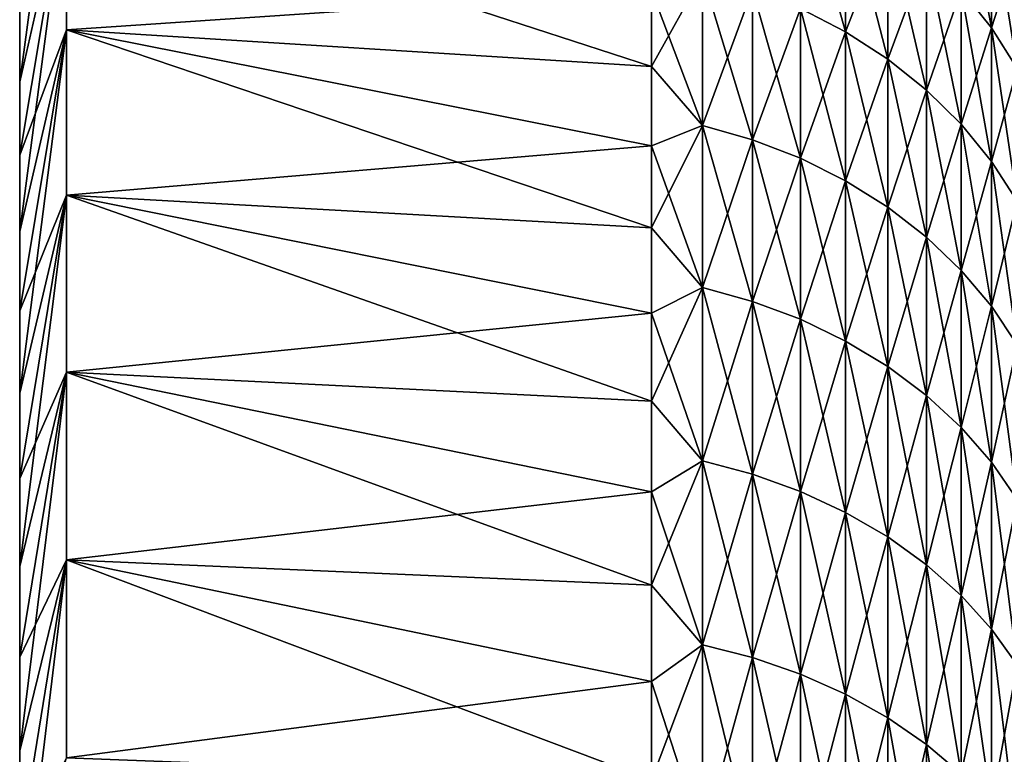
# Model space of a CAD drawing. Header units: metres. Extents: x -61 to 49, y -32 to 32.
# Tile 40 of 256: x -61 to -55.53, y 23 to 27.08. Entities that reach past the tile are written whole.
import ezdxf

# ---------------------------------------------------------------- set-up
doc = ezdxf.new("R2010")
doc.units = ezdxf.units.M
doc.layers.add('solid_K_27_40_10_000Y34', color=7, linetype='CONTINUOUS')

msp = doc.modelspace()

# ---------------------------------------------------------------- linework, layer by layer
at = {"layer": 'solid_K_27_40_10_000Y34'}
for points in [[(-60.739529, 28.662434, 15.32041), (-61, 27.124842, 15.055106), (-61, 26.73461, 15.737624)], [(-60.739529, 28.662434, 15.32041), (-61, 26.73461, 15.737624), (-60.739529, 27.876213, 16.708284)], [(-56.665268, 27.90663, -14.916404), (-56.413712, 27.7735, -14.845245), (-56.413712, 27.011623, -16.190144)], [(-56.665268, 27.141102, -16.26775), (-56.665268, 27.90663, -14.916404), (-56.413712, 27.011623, -16.190144)], [(-55.772167, 27.928053, -13.208985), (-55.603855, 27.710831, -13.106247), (-55.603855, 27.034359, -14.450167)], [(-55.772167, 27.246279, -14.563439), (-55.772167, 27.928053, -13.208985), (-55.603855, 27.034359, -14.450167)], [(-60.739529, 27.876213, -16.708284), (-61, 26.327177, -16.410145), (-61, 26.73461, -15.737624)], [(-60.739529, 27.022747, -18.056055), (-61, 26.327177, -16.410145), (-60.739529, 27.876213, -16.708284)], [(-60.739529, 27.876213, -16.708284), (-61, 26.73461, -15.737624), (-61, 27.124842, -15.055106)], [(-60.739529, 27.876213, 16.708284), (-61, 26.73461, 15.737624), (-61, 26.327177, 16.410145)], [(-60.739529, 27.876213, 16.708284), (-61, 26.327177, 16.410145), (-61, 25.903131, 17.071648)], [(-60.739529, 27.876213, 16.708284), (-61, 25.903131, 17.071648), (-60.739529, 27.022747, 18.056055)], [(-60.739529, 27.876213, -16.708284), (-57.49202, 27.243353, -16.648037), (-57.49202, 26.819839, -17.322056)], [(-60.739529, 27.022747, -18.056055), (-60.739529, 27.876213, -16.708284), (-57.49202, 26.819839, -17.322056)], [(-60.739529, 27.876213, 16.708284), (-60.739529, 27.022747, 18.056055), (-57.49202, 27.243353, 16.648037)], [(-56.665268, 27.141102, 16.26775), (-56.413712, 27.011623, 16.190144), (-56.413712, 27.7735, 14.845245)], [(-56.413712, 27.7735, 14.845245), (-56.413712, 27.011623, 16.190144), (-56.179329, 27.617887, 14.762069)], [(-56.413712, 27.7735, -14.845245), (-56.179329, 27.617887, -14.762069), (-56.179329, 26.860281, -16.099432)], [(-56.413712, 27.011623, -16.190144), (-56.413712, 27.7735, -14.845245), (-56.179329, 26.860281, -16.099432)], [(-55.772167, 27.246279, 14.563439), (-55.603855, 27.034359, 14.450167), (-55.603855, 27.710831, 13.106247)], [(-55.603855, 27.710831, 13.106247), (-55.603855, 27.034359, 14.450167), (-55.461613, 27.478884, 12.996544)], [(-55.603855, 27.710831, -13.106247), (-55.461613, 27.478884, -12.996544), (-55.461613, 26.808073, -14.329214)], [(-55.603855, 27.034359, -14.450167), (-55.603855, 27.710831, -13.106247), (-55.461613, 26.808073, -14.329214)], [(-56.413712, 27.011623, 16.190144), (-56.179329, 26.860281, 16.099432), (-56.179329, 27.617887, 14.762069)], [(-56.179329, 27.617887, 14.762069), (-56.179329, 26.860281, 16.099432), (-55.964695, 27.441502, 14.667789)], [(-56.179329, 27.617887, -14.762069), (-55.964695, 27.441502, -14.667789), (-55.964695, 26.688732, -15.996611)], [(-56.179329, 26.860281, -16.099432), (-56.179329, 27.617887, -14.762069), (-55.964695, 26.688732, -15.996611)], [(-55.603855, 27.034359, 14.450167), (-55.461613, 26.808073, 14.329214), (-55.461613, 27.478884, 12.996544)], [(-56.179329, 26.860281, 16.099432), (-55.964695, 26.688732, 15.996611), (-55.964695, 27.441502, 14.667789)], [(-55.964695, 27.441502, 14.667789), (-55.964695, 26.688732, 15.996611), (-55.772167, 27.246279, 14.563439)], [(-55.964695, 27.441502, -14.667789), (-55.772167, 27.246279, -14.563439), (-55.772167, 26.498865, -15.882808)], [(-55.964695, 26.688732, -15.996611), (-55.964695, 27.441502, -14.667789), (-55.772167, 26.498865, -15.882808)], [(-57.208706, 26.492363, -17.701632), (-57.49202, 27.243353, -16.648037), (-57.208706, 27.329029, -16.38039)], [(-57.208706, 27.329029, 16.38039), (-57.49202, 27.243353, 16.648037), (-57.49202, 26.819838, 17.322058)], [(-57.208706, 27.329029, 16.38039), (-57.49202, 26.819838, 17.322058), (-57.208706, 26.492363, 17.701632)], [(-57.208706, 27.329029, 16.38039), (-57.208706, 26.492363, 17.701632), (-56.93124, 27.247292, 16.331398)], [(-57.208706, 27.329029, -16.38039), (-56.93124, 27.247292, -16.331398), (-56.93124, 26.413128, -17.648687)], [(-57.208706, 26.492363, -17.701632), (-57.208706, 27.329029, -16.38039), (-56.93124, 26.413128, -17.648687)], [(-60.739529, 27.022747, 18.056055), (-57.49202, 26.819838, 17.322058), (-57.49202, 27.243353, 16.648037)], [(-57.208706, 26.492363, -17.701632), (-57.49202, 26.819839, -17.322056), (-57.49202, 27.243353, -16.648037)], [(-57.208706, 26.492363, 17.701632), (-56.93124, 26.413128, 17.648687), (-56.93124, 27.247292, 16.331398)], [(-56.93124, 27.247292, 16.331398), (-56.93124, 26.413128, 17.648687), (-56.665268, 27.141102, 16.26775)], [(-56.93124, 27.247292, -16.331398), (-56.665268, 27.141102, -16.26775), (-56.665268, 26.310188, -17.579906)], [(-56.93124, 26.413128, -17.648687), (-56.93124, 27.247292, -16.331398), (-56.665268, 26.310188, -17.579906)], [(-55.964695, 26.688732, 15.996611), (-55.772167, 26.498865, 15.882808), (-55.772167, 27.246279, 14.563439)], [(-55.772167, 27.246279, 14.563439), (-55.772167, 26.498865, 15.882808), (-55.603855, 27.034359, 14.450167)], [(-55.772167, 27.246279, -14.563439), (-55.603855, 27.034359, -14.450167), (-55.603855, 26.292759, -15.759274)], [(-55.772167, 26.498865, -15.882808), (-55.772167, 27.246279, -14.563439), (-55.603855, 26.292759, -15.759274)], [(-61, 27.124842, 15.055106), (-61, 27.124842, -15.055106), (-61, 26.73461, -15.737624)], [(-61, 26.73461, 15.737624), (-61, 27.124842, 15.055106), (-61, 26.73461, -15.737624)], [(-56.93124, 26.413128, 17.648687), (-56.665268, 26.310188, 17.579906), (-56.665268, 27.141102, 16.26775)], [(-56.665268, 27.141102, 16.26775), (-56.665268, 26.310188, 17.579906), (-56.413712, 27.011623, 16.190144)], [(-56.665268, 27.141102, -16.26775), (-56.413712, 27.011623, -16.190144), (-56.413712, 26.184675, -17.49604)], [(-56.665268, 26.310188, -17.579906), (-56.665268, 27.141102, -16.26775), (-56.413712, 26.184675, -17.49604)], [(-60.739529, 27.022747, -18.056055), (-61, 25.462362, -17.722345), (-61, 25.903131, -17.071648)], [(-60.739529, 26.104208, -19.360275), (-61, 25.462362, -17.722345), (-60.739529, 27.022747, -18.056055)], [(-60.739529, 27.022747, -18.056055), (-61, 25.903131, -17.071648), (-61, 26.327177, -16.410145)], [(-60.739529, 27.022747, 18.056055), (-61, 25.903131, 17.071648), (-61, 25.462362, 17.722345)], [(-60.739529, 27.022747, 18.056055), (-61, 25.462362, 17.722345), (-61, 25.005396, 18.361462)], [(-60.739529, 27.022747, 18.056055), (-61, 25.005396, 18.361462), (-60.739529, 26.104208, 19.360275)], [(-60.739529, 27.022747, -18.056055), (-57.49202, 26.379652, -17.98531), (-57.49202, 25.923063, -18.637386)], [(-60.739529, 26.104208, -19.360275), (-60.739529, 27.022747, -18.056055), (-57.49202, 25.923063, -18.637386)], [(-60.739529, 27.022747, -18.056055), (-57.49202, 26.819839, -17.322056), (-57.49202, 26.379652, -17.98531)], [(-60.739529, 27.022747, 18.056055), (-57.49202, 26.37965, 17.985313), (-57.49202, 26.819838, 17.322058)], [(-60.739529, 27.022747, 18.056055), (-60.739529, 26.104208, 19.360275), (-57.49202, 26.37965, 17.985313)], [(-56.665268, 26.310188, 17.579906), (-56.413712, 26.184675, 17.49604), (-56.413712, 27.011623, 16.190144)], [(-56.413712, 27.011623, 16.190144), (-56.413712, 26.184675, 17.49604), (-56.179329, 26.860281, 16.099432)], [(-56.413712, 27.011623, -16.190144), (-56.179329, 26.860281, -16.099432), (-56.179329, 26.037964, -17.398012)], [(-56.413712, 26.184675, -17.49604), (-56.413712, 27.011623, -16.190144), (-56.179329, 26.037964, -17.398012)], [(-55.772167, 26.498865, 15.882808), (-55.603855, 26.292759, 15.759274), (-55.603855, 27.034359, 14.450167)], [(-55.603855, 27.034359, 14.450167), (-55.603855, 26.292759, 15.759274), (-55.461613, 26.808073, 14.329214)], [(-55.603855, 27.034359, -14.450167), (-55.461613, 26.808073, -14.329214), (-55.461613, 26.072681, -15.627363)], [(-55.603855, 26.292759, -15.759274), (-55.603855, 27.034359, -14.450167), (-55.461613, 26.072681, -15.627363)], [(-56.413712, 26.184675, 17.49604), (-56.179329, 26.037964, 17.398012), (-56.179329, 26.860281, 16.099432)], [(-56.179329, 26.860281, 16.099432), (-56.179329, 26.037964, 17.398012), (-55.964695, 26.688732, 15.996611)], [(-56.179329, 26.860281, -16.099432), (-55.964695, 26.688732, -15.996611), (-55.964695, 25.871668, -17.286896)], [(-56.179329, 26.037964, -17.398012), (-56.179329, 26.860281, -16.099432), (-55.964695, 25.871668, -17.286896)], [(-57.208706, 26.492363, -17.701632), (-57.49202, 26.379652, -17.98531), (-57.49202, 26.819839, -17.322056)], [(-57.208706, 26.492363, 17.701632), (-57.49202, 26.819838, 17.322058), (-57.49202, 26.37965, 17.985313)], [(-55.603855, 26.292759, 15.759274), (-55.461613, 26.072681, 15.627363), (-55.461613, 26.808073, 14.329214)], [(-61, 26.73461, 15.737624), (-61, 26.73461, -15.737624), (-61, 26.327177, -16.410145)], [(-61, 26.327177, 16.410145), (-61, 26.73461, 15.737624), (-61, 26.327177, -16.410145)], [(-56.179329, 26.037964, 17.398012), (-55.964695, 25.871668, 17.286896), (-55.964695, 26.688732, 15.996611)], [(-55.964695, 26.688732, 15.996611), (-55.964695, 25.871668, 17.286896), (-55.772167, 26.498865, 15.882808)], [(-55.964695, 26.688732, -15.996611), (-55.772167, 26.498865, -15.882808), (-55.772167, 25.687613, -17.163914)], [(-55.964695, 25.871668, -17.286896), (-55.964695, 26.688732, -15.996611), (-55.772167, 25.687613, -17.163914)], [(-57.208706, 25.591873, -18.980227), (-57.49202, 26.379652, -17.98531), (-57.208706, 26.492363, -17.701632)], [(-57.208706, 26.492363, 17.701632), (-57.49202, 26.37965, 17.985313), (-57.49202, 25.923061, 18.63739)], [(-57.208706, 26.492363, 17.701632), (-57.49202, 25.923061, 18.63739), (-57.208706, 25.591873, 18.980227)], [(-57.208706, 26.492363, 17.701632), (-57.208706, 25.591873, 18.980227), (-56.93124, 26.413128, 17.648687)], [(-57.208706, 26.492363, -17.701632), (-56.93124, 26.413128, -17.648687), (-56.93124, 25.515331, -18.92346)], [(-57.208706, 25.591873, -18.980227), (-57.208706, 26.492363, -17.701632), (-56.93124, 25.515331, -18.92346)], [(-55.964695, 25.871668, 17.286896), (-55.772167, 25.687613, 17.163914), (-55.772167, 26.498865, 15.882808)], [(-55.772167, 26.498865, 15.882808), (-55.772167, 25.687613, 17.163914), (-55.603855, 26.292759, 15.759274)], [(-55.772167, 26.498865, -15.882808), (-55.603855, 26.292759, -15.759274), (-55.603855, 25.487818, -17.030415)], [(-55.772167, 25.687613, -17.163914), (-55.772167, 26.498865, -15.882808), (-55.603855, 25.487818, -17.030415)], [(-57.208706, 25.591873, 18.980227), (-56.93124, 25.515331, 18.92346), (-56.93124, 26.413128, 17.648687)], [(-56.93124, 26.413128, 17.648687), (-56.93124, 25.515331, 18.92346), (-56.665268, 26.310188, 17.579906)], [(-56.93124, 26.413128, -17.648687), (-56.665268, 26.310188, -17.579906), (-56.665268, 25.415892, -18.84971)], [(-56.93124, 25.515331, -18.92346), (-56.93124, 26.413128, -17.648687), (-56.665268, 25.415892, -18.84971)], [(-60.739529, 26.104208, 19.360275), (-57.49202, 25.923061, 18.63739), (-57.49202, 26.37965, 17.985313)], [(-57.208706, 25.591873, -18.980227), (-57.49202, 25.923063, -18.637386), (-57.49202, 26.379652, -17.98531)], [(-61, 26.327177, 16.410145), (-61, 26.327177, -16.410145), (-61, 25.903131, -17.071648)], [(-61, 25.903131, 17.071648), (-61, 26.327177, 16.410145), (-61, 25.903131, -17.071648)], [(-56.93124, 25.515331, 18.92346), (-56.665268, 25.415892, 18.84971), (-56.665268, 26.310188, 17.579906)], [(-56.665268, 26.310188, 17.579906), (-56.665268, 25.415892, 18.84971), (-56.413712, 26.184675, 17.49604)], [(-56.665268, 26.310188, -17.579906), (-56.413712, 26.184675, -17.49604), (-56.413712, 25.294643, -18.759787)], [(-56.665268, 25.415892, -18.84971), (-56.665268, 26.310188, -17.579906), (-56.413712, 25.294643, -18.759787)], [(-55.772167, 25.687613, 17.163914), (-55.603855, 25.487818, 17.030415), (-55.603855, 26.292759, 15.759274)], [(-55.603855, 26.292759, 15.759274), (-55.603855, 25.487818, 17.030415), (-55.461613, 26.072681, 15.627363)], [(-55.603855, 26.292759, -15.759274), (-55.461613, 26.072681, -15.627363), (-55.461613, 25.274477, -16.887865)], [(-55.603855, 25.487818, -17.030415), (-55.603855, 26.292759, -15.759274), (-55.461613, 25.274477, -16.887865)], [(-56.665268, 25.415892, 18.84971), (-56.413712, 25.294643, 18.759787), (-56.413712, 26.184675, 17.49604)], [(-56.413712, 26.184675, 17.49604), (-56.413712, 25.294643, 18.759787), (-56.179329, 26.037964, 17.398012)], [(-56.413712, 26.184675, -17.49604), (-56.179329, 26.037964, -17.398012), (-56.179329, 25.15292, -18.654676)], [(-56.413712, 25.294643, -18.759787), (-56.413712, 26.184675, -17.49604), (-56.179329, 25.15292, -18.654676)], [(-60.739529, 26.104208, -19.360275), (-61, 24.532085, -18.989197), (-61, 25.005396, -18.361462)], [(-60.739529, 25.122887, -20.617723), (-61, 24.532085, -18.989197), (-60.739529, 26.104208, -19.360275)], [(-60.739529, 26.104208, -19.360275), (-61, 25.005396, -18.361462), (-61, 25.462362, -17.722345)], [(-60.739529, 26.104208, 19.360275), (-61, 25.005396, 18.361462), (-61, 24.532085, 18.989197)], [(-60.739529, 26.104208, 19.360275), (-61, 24.532085, 18.989197), (-61, 24.043175, 19.604568)], [(-60.739529, 26.104208, 19.360275), (-61, 24.043175, 19.604568), (-60.739529, 25.122887, 20.617723)], [(-60.739529, 26.104208, -19.360275), (-57.49202, 25.450357, -19.27788), (-57.49202, 24.96183, -19.906393)], [(-60.739529, 25.122887, -20.617723), (-60.739529, 26.104208, -19.360275), (-57.49202, 24.96183, -19.906393)], [(-60.739529, 26.104208, -19.360275), (-57.49202, 25.923063, -18.637386), (-57.49202, 25.450357, -19.27788)], [(-60.739529, 26.104208, 19.360275), (-57.49202, 25.450356, 19.277884), (-57.49202, 25.923061, 18.63739)], [(-60.739529, 26.104208, 19.360275), (-60.739529, 25.122887, 20.617723), (-57.49202, 25.450356, 19.277884)], [(-56.413712, 25.294643, 18.759787), (-56.179329, 25.15292, 18.654676), (-56.179329, 26.037964, 17.398012)], [(-56.179329, 26.037964, 17.398012), (-56.179329, 25.15292, 18.654676), (-55.964695, 25.871668, 17.286896)], [(-56.179329, 26.037964, -17.398012), (-55.964695, 25.871668, -17.286896), (-55.964695, 24.992277, -18.535536)], [(-56.179329, 25.15292, -18.654676), (-56.179329, 26.037964, -17.398012), (-55.964695, 24.992277, -18.535536)], [(-55.603855, 25.487818, 17.030415), (-55.461613, 25.274477, 16.887865), (-55.461613, 26.072681, 15.627363)], [(-57.208706, 25.591873, -18.980227), (-57.49202, 25.450357, -19.27788), (-57.49202, 25.923063, -18.637386)], [(-57.208706, 25.591873, 18.980227), (-57.49202, 25.923061, 18.63739), (-57.49202, 25.450356, 19.277884)], [(-61, 25.903131, 17.071648), (-61, 25.903131, -17.071648), (-61, 25.462362, -17.722345)], [(-61, 25.462362, 17.722345), (-61, 25.903131, 17.071648), (-61, 25.462362, -17.722345)], [(-56.179329, 25.15292, 18.654676), (-55.964695, 24.992277, 18.535536), (-55.964695, 25.871668, 17.286896)], [(-55.964695, 25.871668, 17.286896), (-55.964695, 24.992277, 18.535536), (-55.772167, 25.687613, 17.163914)], [(-55.964695, 25.871668, -17.286896), (-55.772167, 25.687613, -17.163914), (-55.772167, 24.814478, -18.403671)], [(-55.964695, 24.992277, -18.535536), (-55.964695, 25.871668, -17.286896), (-55.772167, 24.814478, -18.403671)], [(-55.964695, 24.992277, 18.535536), (-55.772167, 24.814478, 18.403671), (-55.772167, 25.687613, 17.163914)], [(-55.772167, 25.687613, 17.163914), (-55.772167, 24.814478, 18.403671), (-55.603855, 25.487818, 17.030415)], [(-55.772167, 25.687613, -17.163914), (-55.603855, 25.487818, -17.030415), (-55.603855, 24.621473, -18.260529)], [(-55.772167, 24.814478, -18.403671), (-55.772167, 25.687613, -17.163914), (-55.603855, 24.621473, -18.260529)], [(-57.208706, 24.629732, -20.213099), (-57.49202, 25.450357, -19.27788), (-57.208706, 25.591873, -18.980227)], [(-57.208706, 25.591873, 18.980227), (-57.49202, 25.450356, 19.277884), (-57.49202, 24.961828, 19.906393)], [(-57.208706, 25.591873, 18.980227), (-57.49202, 24.961828, 19.906393), (-57.208706, 24.629732, 20.213099)], [(-57.208706, 25.591873, 18.980227), (-57.208706, 24.629732, 20.213099), (-56.93124, 25.515331, 18.92346)], [(-57.208706, 25.591873, -18.980227), (-56.93124, 25.515331, -18.92346), (-56.93124, 24.556067, -20.152643)], [(-57.208706, 24.629732, -20.213099), (-57.208706, 25.591873, -18.980227), (-56.93124, 24.556067, -20.152643)], [(-57.208706, 24.629732, 20.213099), (-56.93124, 24.556067, 20.152643), (-56.93124, 25.515331, 18.92346)], [(-56.93124, 25.515331, 18.92346), (-56.93124, 24.556067, 20.152643), (-56.665268, 25.415892, 18.84971)], [(-56.93124, 25.515331, -18.92346), (-56.665268, 25.415892, -18.84971), (-56.665268, 24.460365, -20.074102)], [(-56.93124, 24.556067, -20.152643), (-56.93124, 25.515331, -18.92346), (-56.665268, 24.460365, -20.074102)], [(-55.772167, 24.814478, 18.403671), (-55.603855, 24.621473, 18.260529), (-55.603855, 25.487818, 17.030415)], [(-55.603855, 25.487818, 17.030415), (-55.603855, 24.621473, 18.260529), (-55.461613, 25.274477, 16.887865)], [(-55.603855, 25.487818, -17.030415), (-55.461613, 25.274477, -16.887865), (-55.461613, 24.415384, -18.107683)], [(-55.603855, 24.621473, -18.260529), (-55.603855, 25.487818, -17.030415), (-55.461613, 24.415384, -18.107683)], [(-61, 25.462362, 17.722345), (-61, 25.462362, -17.722345), (-61, 25.005396, -18.361462)], [(-61, 25.005396, 18.361462), (-61, 25.462362, 17.722345), (-61, 25.005396, -18.361462)], [(-60.739529, 25.122887, 20.617723), (-57.49202, 24.961828, 19.906393), (-57.49202, 25.450356, 19.277884)], [(-57.208706, 24.629732, -20.213099), (-57.49202, 24.96183, -19.906393), (-57.49202, 25.450357, -19.27788)], [(-56.93124, 24.556067, 20.152643), (-56.665268, 24.460365, 20.074102), (-56.665268, 25.415892, 18.84971)], [(-56.665268, 25.415892, 18.84971), (-56.665268, 24.460365, 20.074102), (-56.413712, 25.294643, 18.759787)], [(-56.665268, 25.415892, -18.84971), (-56.413712, 25.294643, -18.759787), (-56.413712, 24.343676, -19.978338)], [(-56.665268, 24.460365, -20.074102), (-56.665268, 25.415892, -18.84971), (-56.413712, 24.343676, -19.978338)], [(-56.665268, 24.460365, 20.074102), (-56.413712, 24.343676, 19.978338), (-56.413712, 25.294643, 18.759787)], [(-56.413712, 25.294643, 18.759787), (-56.413712, 24.343676, 19.978338), (-56.179329, 25.15292, 18.654676)], [(-56.413712, 25.294643, -18.759787), (-56.179329, 25.15292, -18.654676), (-56.179329, 24.207281, -19.866402)], [(-56.413712, 24.343676, -19.978338), (-56.413712, 25.294643, -18.759787), (-56.179329, 24.207281, -19.866402)], [(-55.603855, 24.621473, 18.260529), (-55.461613, 24.415384, 18.107683), (-55.461613, 25.274477, 16.887865)], [(-56.413712, 24.343676, 19.978338), (-56.179329, 24.207281, 19.866402), (-56.179329, 25.15292, 18.654676)], [(-56.179329, 25.15292, 18.654676), (-56.179329, 24.207281, 19.866402), (-55.964695, 24.992277, 18.535536)], [(-56.179329, 25.15292, -18.654676), (-55.964695, 24.992277, -18.535536), (-55.964695, 24.052677, -19.739523)], [(-56.179329, 24.207281, -19.866402), (-56.179329, 25.15292, -18.654676), (-55.964695, 24.052677, -19.739523)], [(-60.739529, 25.122887, -20.617723), (-61, 23.538719, -20.207457), (-61, 24.043175, -19.604568)], [(-60.739529, 24.080906, -21.825672), (-61, 23.538719, -20.207457), (-60.739529, 25.122887, -20.617723)], [(-60.739529, 25.122887, -20.617723), (-61, 24.043175, -19.604568), (-61, 24.532085, -18.989197)], [(-60.739529, 25.122887, 20.617723), (-61, 24.043175, 19.604568), (-61, 23.538719, 20.207457)], [(-60.739529, 25.122887, 20.617723), (-61, 23.538719, 20.207457), (-61, 23.019142, 20.797413)], [(-60.739529, 25.122887, 20.617723), (-61, 23.019142, 20.797413), (-60.739529, 24.080906, 21.825672)], [(-60.739529, 25.122887, -20.617723), (-57.49202, 24.457785, -20.52253), (-57.49202, 23.938534, -21.125908)], [(-60.739529, 24.080906, -21.825672), (-60.739529, 25.122887, -20.617723), (-57.49202, 23.938534, -21.125908)], [(-60.739529, 25.122887, -20.617723), (-57.49202, 24.96183, -19.906393), (-57.49202, 24.457785, -20.52253)], [(-60.739529, 25.122887, 20.617723), (-57.49202, 24.457785, 20.522528), (-57.49202, 24.961828, 19.906393)], [(-60.739529, 25.122887, 20.617723), (-60.739529, 24.080906, 21.825672), (-57.49202, 24.457785, 20.522528)], [(-61, 25.005396, 18.361462), (-61, 25.005396, -18.361462), (-61, 24.532085, -18.989197)], [(-61, 24.532085, 18.989197), (-61, 25.005396, 18.361462), (-61, 24.532085, -18.989197)], [(-56.179329, 24.207281, 19.866402), (-55.964695, 24.052677, 19.739523), (-55.964695, 24.992277, 18.535536)], [(-55.964695, 24.992277, 18.535536), (-55.964695, 24.052677, 19.739523), (-55.772167, 24.814478, 18.403671)], [(-55.964695, 24.992277, -18.535536), (-55.772167, 24.814478, -18.403671), (-55.772167, 23.881563, -19.599092)], [(-55.964695, 24.052677, -19.739523), (-55.964695, 24.992277, -18.535536), (-55.772167, 23.881563, -19.599092)], [(-57.208706, 24.629732, -20.213099), (-57.49202, 24.457785, -20.52253), (-57.49202, 24.96183, -19.906393)], [(-57.208706, 24.629732, 20.213099), (-57.49202, 24.961828, 19.906393), (-57.49202, 24.457785, 20.522528)], [(-55.964695, 24.052677, 19.739523), (-55.772167, 23.881563, 19.599092), (-55.772167, 24.814478, 18.403671)], [(-55.772167, 24.814478, 18.403671), (-55.772167, 23.881563, 19.599092), (-55.603855, 24.621473, 18.260529)], [(-55.772167, 24.814478, -18.403671), (-55.603855, 24.621473, -18.260529), (-55.603855, 23.695814, -19.446651)], [(-55.772167, 23.881563, -19.599092), (-55.772167, 24.814478, -18.403671), (-55.603855, 23.695814, -19.446651)], [(-57.208706, 23.608253, -21.397274), (-57.49202, 24.457785, -20.52253), (-57.208706, 24.629732, -20.213099)], [(-57.208706, 24.629732, 20.213099), (-57.49202, 24.457785, 20.522528), (-57.49202, 23.938538, 21.125906)], [(-57.208706, 24.629732, 20.213099), (-57.49202, 23.938538, 21.125906), (-57.208706, 23.608253, 21.397274)], [(-57.208706, 24.629732, 20.213099), (-57.208706, 23.608253, 21.397274), (-56.93124, 24.556067, 20.152643)], [(-57.208706, 24.629732, -20.213099), (-56.93124, 24.556067, -20.152643), (-56.93124, 23.537645, -21.333279)], [(-57.208706, 23.608253, -21.397274), (-57.208706, 24.629732, -20.213099), (-56.93124, 23.537645, -21.333279)], [(-55.772167, 23.881563, 19.599092), (-55.603855, 23.695814, 19.446651), (-55.603855, 24.621473, 18.260529)], [(-55.603855, 24.621473, 18.260529), (-55.603855, 23.695814, 19.446651), (-55.461613, 24.415384, 18.107683)], [(-55.603855, 24.621473, -18.260529), (-55.461613, 24.415384, -18.107683), (-55.461613, 23.497473, -19.283878)], [(-55.603855, 23.695814, -19.446651), (-55.603855, 24.621473, -18.260529), (-55.461613, 23.497473, -19.283878)], [(-57.208706, 23.608253, 21.397274), (-56.93124, 23.537645, 21.333279), (-56.93124, 24.556067, 20.152643)], [(-56.93124, 24.556067, 20.152643), (-56.93124, 23.537645, 21.333279), (-56.665268, 24.460365, 20.074102)], [(-56.93124, 24.556067, -20.152643), (-56.665268, 24.460365, -20.074102), (-56.665268, 23.445911, -21.250135)], [(-56.93124, 23.537645, -21.333279), (-56.93124, 24.556067, -20.152643), (-56.665268, 23.445911, -21.250135)], [(-61, 24.532085, 18.989197), (-61, 24.532085, -18.989197), (-61, 24.043175, -19.604568)], [(-61, 24.043175, 19.604568), (-61, 24.532085, 18.989197), (-61, 24.043175, -19.604568)], [(-60.739529, 24.080906, 21.825672), (-57.49202, 23.938538, 21.125906), (-57.49202, 24.457785, 20.522528)], [(-57.208706, 23.608253, -21.397274), (-57.49202, 23.938534, -21.125908), (-57.49202, 24.457785, -20.52253)], [(-56.93124, 23.537645, 21.333279), (-56.665268, 23.445911, 21.250135), (-56.665268, 24.460365, 20.074102)], [(-56.665268, 24.460365, 20.074102), (-56.665268, 23.445911, 21.250135), (-56.413712, 24.343676, 19.978338)], [(-56.665268, 24.460365, -20.074102), (-56.413712, 24.343676, -19.978338), (-56.413712, 23.334063, -21.148762)], [(-56.665268, 23.445911, -21.250135), (-56.665268, 24.460365, -20.074102), (-56.413712, 23.334063, -21.148762)], [(-55.603855, 23.695814, 19.446651), (-55.461613, 23.497473, 19.283878), (-55.461613, 24.415384, 18.107683)], [(-56.665268, 23.445911, 21.250135), (-56.413712, 23.334063, 21.148762), (-56.413712, 24.343676, 19.978338)], [(-56.413712, 24.343676, 19.978338), (-56.413712, 23.334063, 21.148762), (-56.179329, 24.207281, 19.866402)], [(-56.413712, 24.343676, -19.978338), (-56.179329, 24.207281, -19.866402), (-56.179329, 23.203323, -21.030268)], [(-56.413712, 23.334063, -21.148762), (-56.413712, 24.343676, -19.978338), (-56.179329, 23.203323, -21.030268)], [(-56.413712, 23.334063, 21.148762), (-56.179329, 23.203323, 21.030268), (-56.179329, 24.207281, 19.866402)], [(-56.179329, 24.207281, 19.866402), (-56.179329, 23.203323, 21.030268), (-55.964695, 24.052677, 19.739523)], [(-56.179329, 24.207281, -19.866402), (-55.964695, 24.052677, -19.739523), (-55.964695, 23.055132, -20.895954)], [(-56.179329, 23.203323, -21.030268), (-56.179329, 24.207281, -19.866402), (-55.964695, 23.055132, -20.895954)], [(-60.739529, 24.080906, -21.825672), (-61, 22.485098, -21.373669), (-61, 23.019142, -20.797413)], [(-60.739529, 22.980925, -22.981016), (-61, 22.485098, -21.373669), (-60.739529, 24.080906, -21.825672)], [(-60.739529, 24.080906, -21.825672), (-61, 23.019142, -20.797413), (-61, 23.538719, -20.207457)], [(-60.739529, 24.080906, 21.825672), (-61, 23.019142, 20.797413), (-61, 22.485098, 21.373669)], [(-60.739529, 24.080906, 21.825672), (-61, 22.485098, 21.373669), (-61, 21.93647, 21.93638)], [(-60.739529, 24.080906, 21.825672), (-61, 21.93647, 21.93638), (-60.739529, 22.980925, 22.981016)], [(-60.739529, 24.080906, -21.825672), (-57.49202, 23.404406, -21.716152), (-57.49202, 22.85573, -22.292892)], [(-60.739529, 22.980925, -22.981016), (-60.739529, 24.080906, -21.825672), (-57.49202, 22.85573, -22.292892)], [(-60.739529, 24.080906, -21.825672), (-57.49202, 23.938534, -21.125908), (-57.49202, 23.404406, -21.716152)], [(-60.739529, 24.080906, 21.825672), (-57.49202, 23.404409, 21.716146), (-57.49202, 23.938538, 21.125906)], [(-60.739529, 24.080906, 21.825672), (-60.739529, 22.980925, 22.981016), (-57.49202, 23.404409, 21.716146)], [(-61, 24.043175, 19.604568), (-61, 24.043175, -19.604568), (-61, 23.538719, -20.207457)], [(-61, 23.538719, 20.207457), (-61, 24.043175, 19.604568), (-61, 23.538719, -20.207457)], [(-56.179329, 23.203323, 21.030268), (-55.964695, 23.055132, 20.895954), (-55.964695, 24.052677, 19.739523)], [(-55.964695, 24.052677, 19.739523), (-55.964695, 23.055132, 20.895954), (-55.772167, 23.881563, 19.599092)], [(-55.964695, 24.052677, -19.739523), (-55.772167, 23.881563, -19.599092), (-55.772167, 22.891113, -20.747297)], [(-55.964695, 23.055132, -20.895954), (-55.964695, 24.052677, -19.739523), (-55.772167, 22.891113, -20.747297)], [(-57.208706, 23.608253, 21.397274), (-57.49202, 23.938538, 21.125906), (-57.49202, 23.404409, 21.716146)], [(-57.208706, 23.608253, -21.397274), (-57.49202, 23.404406, -21.716152), (-57.49202, 23.938534, -21.125908)], [(-55.964695, 23.055132, 20.895954), (-55.772167, 22.891113, 20.747297), (-55.772167, 23.881563, 19.599092)], [(-55.772167, 23.881563, 19.599092), (-55.772167, 22.891113, 20.747297), (-55.603855, 23.695814, 19.446651)], [(-55.772167, 23.881563, -19.599092), (-55.603855, 23.695814, -19.446651), (-55.603855, 22.71307, -20.585926)], [(-55.772167, 22.891113, -20.747297), (-55.772167, 23.881563, -19.599092), (-55.603855, 22.71307, -20.585926)], [(-55.772167, 22.891113, 20.747297), (-55.603855, 22.71307, 20.585926), (-55.603855, 23.695814, 19.446651)], [(-55.603855, 23.695814, 19.446651), (-55.603855, 22.71307, 20.585926), (-55.461613, 23.497473, 19.283878)], [(-55.603855, 23.695814, -19.446651), (-55.461613, 23.497473, -19.283878), (-55.461613, 22.522955, -20.413616)], [(-55.603855, 22.71307, -20.585926), (-55.603855, 23.695814, -19.446651), (-55.461613, 22.522955, -20.413616)], [(-57.208706, 22.529903, -22.529903), (-57.49202, 23.404406, -21.716152), (-57.208706, 23.608253, -21.397274)], [(-57.208706, 23.608253, 21.397274), (-57.49202, 23.404409, 21.716146), (-57.49202, 22.855734, 22.292887)], [(-57.208706, 23.608253, 21.397274), (-57.49202, 22.855734, 22.292887), (-57.208706, 22.529903, 22.529903)], [(-57.208706, 23.608253, 21.397274), (-57.208706, 22.529903, 22.529903), (-56.93124, 23.537645, 21.333279)], [(-57.208706, 23.608253, -21.397274), (-56.93124, 23.537645, -21.333279), (-56.93124, 22.462519, -22.462519)], [(-57.208706, 22.529903, -22.529903), (-57.208706, 23.608253, -21.397274), (-56.93124, 22.462519, -22.462519)], [(-61, 23.538719, 20.207457), (-61, 23.538719, -20.207457), (-61, 23.019142, -20.797413)], [(-61, 23.019142, 20.797413), (-61, 23.538719, 20.207457), (-61, 23.019142, -20.797413)], [(-57.208706, 22.529903, 22.529903), (-56.93124, 22.462519, 22.462519), (-56.93124, 23.537645, 21.333279)], [(-56.93124, 23.537645, 21.333279), (-56.93124, 22.462519, 22.462519), (-56.665268, 23.445911, 21.250135)], [(-56.93124, 23.537645, -21.333279), (-56.665268, 23.445911, -21.250135), (-56.665268, 22.374975, -22.374975)], [(-56.93124, 22.462519, -22.462519), (-56.93124, 23.537645, -21.333279), (-56.665268, 22.374975, -22.374975)], [(-55.603855, 22.71307, 20.585926), (-55.461613, 22.522955, 20.413616), (-55.461613, 23.497473, 19.283878)], [(-60.739529, 22.980925, 22.981016), (-57.49202, 22.855734, 22.292887), (-57.49202, 23.404409, 21.716146)], [(-57.208706, 22.529903, -22.529903), (-57.49202, 22.85573, -22.292892), (-57.49202, 23.404406, -21.716152)], [(-56.93124, 22.462519, 22.462519), (-56.665268, 22.374975, 22.374975), (-56.665268, 23.445911, 21.250135)], [(-56.665268, 23.445911, 21.250135), (-56.665268, 22.374975, 22.374975), (-56.413712, 23.334063, 21.148762)], [(-56.665268, 23.445911, -21.250135), (-56.413712, 23.334063, -21.148762), (-56.413712, 22.268234, -22.268234)], [(-56.665268, 22.374975, -22.374975), (-56.665268, 23.445911, -21.250135), (-56.413712, 22.268234, -22.268234)], [(-56.665268, 22.374975, 22.374975), (-56.413712, 22.268234, 22.268234), (-56.413712, 23.334063, 21.148762)], [(-56.413712, 23.334063, 21.148762), (-56.413712, 22.268234, 22.268234), (-56.179329, 23.203323, 21.030268)], [(-56.413712, 23.334063, -21.148762), (-56.179329, 23.203323, -21.030268), (-56.179329, 22.143469, -22.143469)], [(-56.413712, 22.268234, -22.268234), (-56.413712, 23.334063, -21.148762), (-56.179329, 22.143469, -22.143469)], [(-56.413712, 22.268234, 22.268234), (-56.179329, 22.143469, 22.143469), (-56.179329, 23.203323, 21.030268)], [(-56.179329, 23.203323, 21.030268), (-56.179329, 22.143469, 22.143469), (-55.964695, 23.055132, 20.895954)], [(-56.179329, 23.203323, -21.030268), (-55.964695, 23.055132, -20.895954), (-55.964695, 22.002047, -22.002047)], [(-56.179329, 22.143469, -22.143469), (-56.179329, 23.203323, -21.030268), (-55.964695, 22.002047, -22.002047)], [(-61, 23.019142, 20.797413), (-61, 23.019142, -20.797413), (-61, 22.485098, -21.373669)], [(-61, 22.485098, 21.373669), (-61, 23.019142, 20.797413), (-61, 22.485098, -21.373669)], [(-56.179329, 22.143469, 22.143469), (-55.964695, 22.002047, 22.002047), (-55.964695, 23.055132, 20.895954)], [(-55.964695, 23.055132, 20.895954), (-55.964695, 22.002047, 22.002047), (-55.772167, 22.891113, 20.747297)], [(-55.964695, 23.055132, -20.895954), (-55.772167, 22.891113, -20.747297), (-55.772167, 21.84552, -21.84552)], [(-55.964695, 22.002047, -22.002047), (-55.964695, 23.055132, -20.895954), (-55.772167, 21.84552, -21.84552)]]:
    msp.add_3dface(points, dxfattribs=at)

doc.saveas('drawing.dxf')
